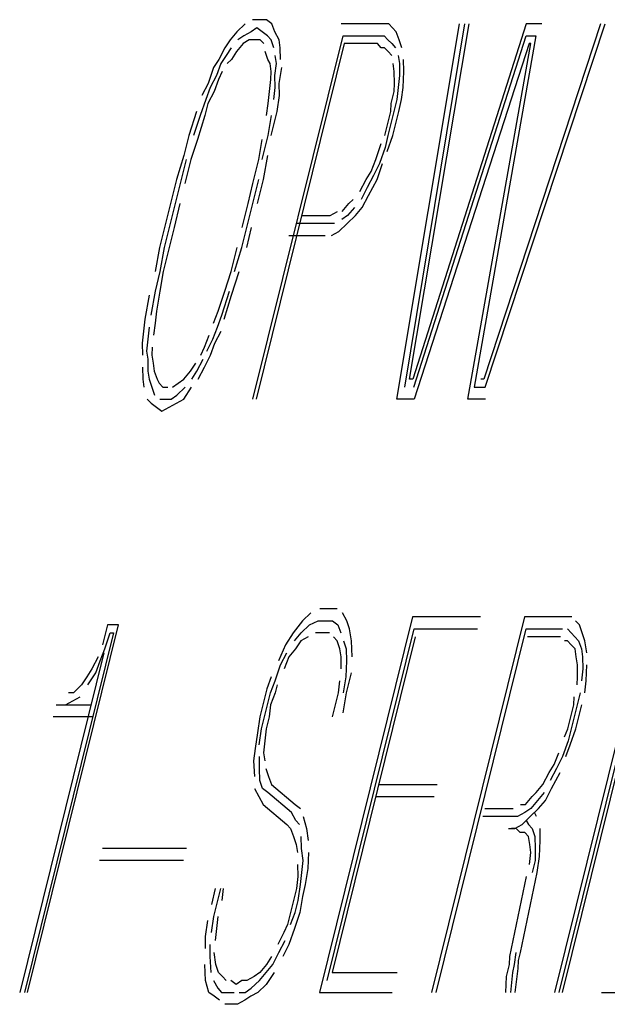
# Model space of a CAD drawing. Extents: x -285 to 5863, y 308 to 3178.
# Tile 150 of 256: x 232.164 to 232.307, y 984.283 to 984.523. Entities that reach past the tile are written whole.
import ezdxf

# ---------------------------------------------------------------- set-up
doc = ezdxf.new("R2010")
doc.units = 0
doc.header["$MEASUREMENT"] = 0
doc.layers.add('SPILL-BUCKET', color=1, linetype='CONTINUOUS')

msp = doc.modelspace()

# ---------------------------------------------------------------- linework, layer by layer
at = {"layer": 'SPILL-BUCKET', "color": 8, "linetype": 'Continuous'}
for p, q in [((232.22231, 984.52323), (232.22076, 984.52323)), ((232.22424, 984.52323), (232.22231, 984.52323)), ((232.22554, 984.52225), (232.22424, 984.52323)), ((232.21695, 984.5203), (232.21531, 984.51835)), ((232.21898, 984.52225), (232.21695, 984.5203)), ((232.22043, 984.5203), (232.21864, 984.51933)), ((232.22183, 984.52128), (232.22043, 984.5203)), ((232.22313, 984.5203), (232.22183, 984.52128)), ((232.22444, 984.51933), (232.22313, 984.5203)), ((232.22622, 984.5203), (232.22554, 984.52225)), ((232.22728, 984.51835), (232.22622, 984.5203)), ((232.25133, 984.52225), (232.24244, 984.52225)), ((232.25249, 984.52225), (232.25133, 984.52225)), ((232.25403, 984.52225), (232.25249, 984.52225)), ((232.25495, 984.52128), (232.25403, 984.52225)), ((232.25587, 984.5203), (232.25495, 984.52128)), ((232.25655, 984.51835), (232.25587, 984.5203)), ((232.25597, 984.4306), (232.27132, 984.52225)), ((232.27248, 984.52225), (232.25785, 984.43353)), ((232.25911, 984.43548), (232.27364, 984.52225)), ((232.28754, 984.52225), (232.25988, 984.43548)), ((232.3057, 984.52225), (232.27726, 984.43548)), ((232.27755, 984.43353), (232.30686, 984.52225)), ((232.29141, 984.52225), (232.28754, 984.52225)), ((232.21531, 984.51835), (232.21405, 984.5164)), ((232.21864, 984.51933), (232.21724, 984.51835)), ((232.21994, 984.51835), (232.21854, 984.51738)), ((232.2211, 984.51835), (232.21994, 984.51835)), ((232.22091, 984.4306), (232.24288, 984.51933)), ((232.22265, 984.51835), (232.2211, 984.51835)), ((232.22356, 984.51738), (232.22265, 984.51835)), ((232.22535, 984.51835), (232.22444, 984.51933)), ((232.22603, 984.5164), (232.22535, 984.51835)), ((232.22757, 984.5164), (232.22728, 984.51835)), ((232.24288, 984.51933), (232.2506, 984.51933)), ((232.2506, 984.51933), (232.25176, 984.51933)), ((232.25176, 984.51933), (232.25292, 984.51933)), ((232.25292, 984.51933), (232.25384, 984.51835)), ((232.25384, 984.51835), (232.25476, 984.51738)), ((232.25722, 984.5164), (232.25655, 984.51835)), ((232.26017, 984.43353), (232.28759, 984.51933)), ((232.28991, 984.51933), (232.27485, 984.43353)), ((232.28759, 984.51933), (232.28991, 984.51933)), ((232.21405, 984.5164), (232.21256, 984.51348)), ((232.2156, 984.5164), (232.21434, 984.51445)), ((232.2169, 984.51543), (232.21565, 984.51348)), ((232.21854, 984.51738), (232.2169, 984.51543)), ((232.24317, 984.51738), (232.22169, 984.4306)), ((232.22453, 984.51348), (232.22386, 984.51543)), ((232.22762, 984.51348), (232.22757, 984.5164)), ((232.25012, 984.51738), (232.24317, 984.51738)), ((232.25128, 984.51738), (232.25012, 984.51738)), ((232.2522, 984.5164), (232.25128, 984.51738)), ((232.25297, 984.5164), (232.2522, 984.5164)), ((232.25389, 984.51543), (232.25297, 984.5164)), ((232.25481, 984.51445), (232.25389, 984.51543)), ((232.25476, 984.51738), (232.25567, 984.5164)), ((232.28827, 984.51738), (232.26022, 984.4306)), ((232.27335, 984.4306), (232.28866, 984.51738)), ((232.28866, 984.51738), (232.28827, 984.51738)), ((232.21256, 984.51348), (232.2113, 984.51153)), ((232.21434, 984.51445), (232.21309, 984.5125)), ((232.21565, 984.51348), (232.21463, 984.5125)), ((232.22506, 984.5125), (232.22453, 984.51348)), ((232.22661, 984.5125), (232.22632, 984.51445)), ((232.25635, 984.51445), (232.25664, 984.5125)), ((232.2577, 984.51055), (232.25765, 984.51348)), ((232.2113, 984.51153), (232.20995, 984.50763)), ((232.21309, 984.5125), (232.21198, 984.50958)), ((232.21338, 984.51055), (232.21251, 984.5086)), ((232.22535, 984.51055), (232.22506, 984.5125)), ((232.22526, 984.5086), (232.22535, 984.51055)), ((232.22627, 984.50958), (232.22661, 984.5125)), ((232.22733, 984.50763), (232.22791, 984.51153)), ((232.25539, 984.51055), (232.2551, 984.5125)), ((232.25543, 984.50763), (232.25539, 984.51055)), ((232.25664, 984.5125), (232.25669, 984.50958)), ((232.25751, 984.50665), (232.2577, 984.51055)), ((232.21198, 984.50958), (232.21048, 984.50665)), ((232.21251, 984.5086), (232.2114, 984.50568)), ((232.22492, 984.50568), (232.22526, 984.5086)), ((232.22632, 984.50665), (232.22627, 984.50958)), ((232.25669, 984.50958), (232.25635, 984.50665)), ((232.20995, 984.50763), (232.20845, 984.5047)), ((232.21048, 984.50665), (232.20937, 984.50373)), ((232.2114, 984.50568), (232.2099, 984.50275)), ((232.22458, 984.50275), (232.22492, 984.50568)), ((232.22598, 984.50373), (232.22632, 984.50665)), ((232.22738, 984.5047), (232.22733, 984.50763)), ((232.25461, 984.50275), (232.25534, 984.50568)), ((232.25534, 984.50568), (232.25543, 984.50763)), ((232.25635, 984.50665), (232.25601, 984.50373)), ((232.25717, 984.50373), (232.25751, 984.50665)), ((232.20937, 984.50373), (232.20802, 984.49983)), ((232.2268, 984.5008), (232.22738, 984.5047)), ((232.25601, 984.50373), (232.25529, 984.5008)), ((232.25645, 984.5008), (232.25717, 984.50373)), ((232.2099, 984.50275), (232.20918, 984.49983)), ((232.22424, 984.49983), (232.22458, 984.50275)), ((232.25452, 984.5008), (232.25461, 984.50275)), ((232.2071, 984.5008), (232.20527, 984.49495)), ((232.20802, 984.49983), (232.20643, 984.49495)), ((232.20918, 984.49983), (232.20734, 984.49398)), ((232.22458, 984.49495), (232.2254, 984.49983)), ((232.22535, 984.49495), (232.2268, 984.5008)), ((232.25379, 984.49788), (232.25452, 984.5008)), ((232.25529, 984.5008), (232.25457, 984.49788)), ((232.25572, 984.49788), (232.25645, 984.5008)), ((232.25307, 984.49495), (232.25379, 984.49788)), ((232.25457, 984.49788), (232.25384, 984.49495)), ((232.255, 984.49495), (232.25572, 984.49788)), ((232.20527, 984.49495), (232.20406, 984.49008)), ((232.20734, 984.49398), (232.20575, 984.4891)), ((232.22236, 984.4891), (232.22318, 984.49398)), ((232.22313, 984.4891), (232.22458, 984.49495)), ((232.25384, 984.49495), (232.25312, 984.49203)), ((232.25365, 984.49105), (232.255, 984.49495)), ((232.25085, 984.4891), (232.2522, 984.493)), ((232.25312, 984.49203), (232.25177, 984.48813)), ((232.20406, 984.49008), (232.20223, 984.48423)), ((232.20459, 984.4891), (232.20338, 984.48423)), ((232.20575, 984.4891), (232.2043, 984.48325)), ((232.22091, 984.48325), (232.22236, 984.4891)), ((232.22347, 984.48423), (232.22453, 984.49008)), ((232.24974, 984.48618), (232.25085, 984.4891)), ((232.25177, 984.48813), (232.25027, 984.4852)), ((232.25119, 984.48423), (232.25254, 984.48813)), ((232.20223, 984.48423), (232.20078, 984.47838)), ((232.20338, 984.48423), (232.20194, 984.47838)), ((232.22086, 984.47838), (232.22231, 984.48423)), ((232.22202, 984.47838), (232.22347, 984.48423)), ((232.24699, 984.4813), (232.24848, 984.48423)), ((232.24848, 984.48423), (232.24974, 984.48618)), ((232.25027, 984.4852), (232.24877, 984.48228)), ((232.24906, 984.48033), (232.25119, 984.48423)), ((232.21971, 984.47838), (232.22091, 984.48325)), ((232.24877, 984.48228), (232.24728, 984.47935)), ((232.24433, 984.47838), (232.24534, 984.47935)), ((232.24757, 984.4774), (232.24906, 984.48033)), ((232.20078, 984.47838), (232.19933, 984.47253)), ((232.20194, 984.47838), (232.20049, 984.47253)), ((232.2031, 984.47838), (232.20165, 984.47253)), ((232.21826, 984.47253), (232.21971, 984.47838)), ((232.21942, 984.47253), (232.22086, 984.47838)), ((232.24269, 984.47643), (232.24433, 984.47838)), ((232.24564, 984.4774), (232.24399, 984.47545)), ((232.24592, 984.47545), (232.24757, 984.4774)), ((232.23279, 984.47545), (232.23974, 984.47545)), ((232.23974, 984.47545), (232.24153, 984.47643)), ((232.24399, 984.47545), (232.24259, 984.47448)), ((232.2439, 984.4735), (232.24592, 984.47545)), ((232.19933, 984.47253), (232.19812, 984.46765)), ((232.20049, 984.47253), (232.19928, 984.46765)), ((232.20165, 984.47253), (232.20044, 984.46765)), ((232.21821, 984.46765), (232.21942, 984.47253)), ((232.21937, 984.46765), (232.22058, 984.47253)), ((232.23926, 984.4735), (232.23154, 984.4735)), ((232.24081, 984.4735), (232.23926, 984.4735)), ((232.24187, 984.47155), (232.2439, 984.4735)), ((232.22965, 984.47058), (232.23854, 984.47058)), ((232.24008, 984.47058), (232.24187, 984.47155)), ((232.19812, 984.46765), (232.19706, 984.4618)), ((232.19928, 984.46765), (232.19822, 984.4618)), ((232.20044, 984.46765), (232.19899, 984.4618)), ((232.2156, 984.4618), (232.21705, 984.46765)), ((232.21638, 984.4618), (232.21821, 984.46765)), ((232.19822, 984.4618), (232.19701, 984.45693)), ((232.19899, 984.4618), (232.19817, 984.45693)), ((232.21401, 984.45693), (232.2156, 984.4618)), ((232.2157, 984.45595), (232.21753, 984.4618)), ((232.19561, 984.45595), (232.19455, 984.4501)), ((232.19701, 984.45693), (232.19595, 984.45108)), ((232.19817, 984.45693), (232.19735, 984.45205)), ((232.21242, 984.45205), (232.21401, 984.45693)), ((232.21333, 984.45108), (232.21517, 984.45693)), ((232.21386, 984.4501), (232.2157, 984.45595)), ((232.19735, 984.45205), (232.19701, 984.44913)), ((232.2113, 984.44913), (232.21242, 984.45205)), ((232.21222, 984.44815), (232.21333, 984.45108)), ((232.19455, 984.4501), (232.19421, 984.44718)), ((232.19561, 984.44815), (232.19527, 984.44523)), ((232.19701, 984.44913), (232.19667, 984.4462)), ((232.21111, 984.44523), (232.21222, 984.44815)), ((232.19421, 984.44718), (232.19387, 984.44425)), ((232.20908, 984.44328), (232.2102, 984.4462)), ((232.21164, 984.44425), (232.21314, 984.44718)), ((232.19387, 984.44425), (232.19392, 984.44133)), ((232.19527, 984.44523), (232.19494, 984.4423)), ((232.19634, 984.44328), (232.19624, 984.44133)), ((232.20822, 984.44133), (232.20908, 984.44328)), ((232.20962, 984.4423), (232.21111, 984.44523)), ((232.21053, 984.44133), (232.21164, 984.44425)), ((232.19494, 984.4423), (232.19523, 984.44035)), ((232.19624, 984.44133), (232.19653, 984.43938)), ((232.20904, 984.4384), (232.21053, 984.44133)), ((232.19397, 984.4384), (232.19402, 984.43548)), ((232.19523, 984.44035), (232.19527, 984.43743)), ((232.19653, 984.43938), (232.19682, 984.43743)), ((232.2057, 984.43743), (232.20696, 984.43938)), ((232.20725, 984.43743), (232.20875, 984.44035)), ((232.20754, 984.43548), (232.20904, 984.4384)), ((232.19527, 984.43743), (232.19557, 984.43548)), ((232.19682, 984.43743), (232.1975, 984.43548)), ((232.20406, 984.43548), (232.2057, 984.43743)), ((232.206, 984.43548), (232.20725, 984.43743)), ((232.19402, 984.43548), (232.19431, 984.43353)), ((232.19557, 984.43548), (232.19624, 984.43353)), ((232.1975, 984.43548), (232.19803, 984.4345)), ((232.19803, 984.4345), (232.19895, 984.43353)), ((232.20126, 984.43353), (232.20266, 984.4345)), ((232.20266, 984.4345), (232.20406, 984.43548)), ((232.25988, 984.43548), (232.25911, 984.43548)), ((232.27726, 984.43548), (232.27649, 984.43548)), ((232.19624, 984.43353), (232.19692, 984.43158)), ((232.19895, 984.43353), (232.2001, 984.43353)), ((232.20092, 984.4306), (232.20233, 984.43158)), ((232.20233, 984.43158), (232.20435, 984.43353)), ((232.20402, 984.4306), (232.2059, 984.43353)), ((232.27485, 984.43353), (232.27755, 984.43353)), ((232.19513, 984.4306), (232.19605, 984.42963)), ((232.19605, 984.42963), (232.19735, 984.42865)), ((232.19822, 984.4306), (232.19938, 984.4306)), ((232.19938, 984.4306), (232.20092, 984.4306)), ((232.20044, 984.42865), (232.20223, 984.42963)), ((232.20223, 984.42963), (232.20402, 984.4306)), ((232.26022, 984.4306), (232.25597, 984.4306)), ((232.2776, 984.4306), (232.27335, 984.4306)), ((232.19735, 984.42865), (232.19866, 984.42768)), ((232.19866, 984.42768), (232.20044, 984.42865)), ((232.23502, 984.37844), (232.23299, 984.37649)), ((232.23912, 984.37941), (232.23719, 984.37941)), ((232.24144, 984.37941), (232.23912, 984.37941)), ((232.24381, 984.37649), (232.24274, 984.37844)), ((232.23299, 984.37649), (232.23072, 984.37356)), ((232.23468, 984.37551), (232.23685, 984.37649)), ((232.23685, 984.37649), (232.2384, 984.37649)), ((232.25979, 984.37746), (232.2371, 984.28581)), ((232.2384, 984.37649), (232.24033, 984.37649)), ((232.24033, 984.37649), (232.24163, 984.37551)), ((232.24448, 984.37454), (232.24381, 984.37649)), ((232.2764, 984.37746), (232.25979, 984.37746)), ((232.28712, 984.37746), (232.26443, 984.28581)), ((232.296, 984.37746), (232.28712, 984.37746)), ((232.31715, 984.37746), (232.29446, 984.28581)), ((232.29562, 984.28581), (232.31831, 984.37746)), ((232.29716, 984.37746), (232.296, 984.37746)), ((232.29639, 984.28581), (232.31908, 984.37746)), ((232.29871, 984.37746), (232.29716, 984.37746)), ((232.30054, 984.37551), (232.29962, 984.37649)), ((232.18688, 984.37356), (232.16516, 984.28581)), ((232.16593, 984.28581), (232.18813, 984.37551)), ((232.18495, 984.37356), (232.18422, 984.37064)), ((232.18475, 984.36966), (232.1861, 984.37356)), ((232.18543, 984.37551), (232.18495, 984.37356)), ((232.18813, 984.37551), (232.18543, 984.37551)), ((232.1861, 984.37356), (232.18688, 984.37356)), ((232.23072, 984.37356), (232.22884, 984.37064)), ((232.23101, 984.37161), (232.23265, 984.37356)), ((232.23265, 984.37356), (232.23468, 984.37551)), ((232.23767, 984.37356), (232.23613, 984.37356)), ((232.23961, 984.37356), (232.23767, 984.37356)), ((232.23898, 984.28874), (232.26022, 984.37454)), ((232.24163, 984.37551), (232.24231, 984.37356)), ((232.24492, 984.37161), (232.24448, 984.37454)), ((232.26022, 984.37454), (232.27568, 984.37454)), ((232.26559, 984.28581), (232.28755, 984.37454)), ((232.28755, 984.37454), (232.29528, 984.37454)), ((232.29528, 984.37454), (232.29644, 984.37454)), ((232.2976, 984.37454), (232.29851, 984.37356)), ((232.29851, 984.37356), (232.29943, 984.37259)), ((232.30122, 984.37356), (232.30054, 984.37551)), ((232.30189, 984.37161), (232.30122, 984.37356)), ((232.23256, 984.37161), (232.2313, 984.36966)), ((232.23434, 984.37259), (232.23256, 984.37161)), ((232.26051, 984.37259), (232.24024, 984.29069)), ((232.24144, 984.37161), (232.24052, 984.37259)), ((232.24212, 984.36966), (232.24144, 984.37161)), ((232.24299, 984.37161), (232.24366, 984.36966)), ((232.24511, 984.36771), (232.24492, 984.37161)), ((232.2948, 984.37259), (232.28784, 984.37259)), ((232.29596, 984.37259), (232.2948, 984.37259)), ((232.29764, 984.37161), (232.29687, 984.37161)), ((232.29856, 984.37064), (232.29764, 984.37161)), ((232.29943, 984.37259), (232.30035, 984.37161)), ((232.30035, 984.37161), (232.30102, 984.36966)), ((232.30233, 984.36869), (232.30189, 984.37161)), ((232.18451, 984.36869), (232.164, 984.28581)), ((232.18364, 984.36674), (232.18475, 984.36966)), ((232.22884, 984.37064), (232.2271, 984.36674)), ((232.22763, 984.36576), (232.22913, 984.36869)), ((232.2313, 984.36966), (232.22966, 984.36771)), ((232.24241, 984.36771), (232.24212, 984.36966)), ((232.24366, 984.36966), (232.24371, 984.36674)), ((232.29948, 984.36966), (232.29856, 984.37064)), ((232.29977, 984.36771), (232.29948, 984.36966)), ((232.30102, 984.36966), (232.30131, 984.36771)), ((232.18311, 984.36771), (232.18161, 984.36479)), ((232.18253, 984.36381), (232.18364, 984.36674)), ((232.22966, 984.36771), (232.22855, 984.36479)), ((232.24246, 984.36479), (232.24241, 984.36771)), ((232.24371, 984.36674), (232.24352, 984.36284)), ((232.30006, 984.36576), (232.29977, 984.36771)), ((232.30131, 984.36771), (232.30136, 984.36479)), ((232.18161, 984.36479), (232.18036, 984.36284)), ((232.22628, 984.36186), (232.22763, 984.36576)), ((232.30011, 984.36284), (232.30006, 984.36576)), ((232.30136, 984.36479), (232.30103, 984.36186)), ((232.30219, 984.36186), (232.30238, 984.36576)), ((232.18036, 984.36284), (232.1791, 984.36089)), ((232.18065, 984.36089), (232.18253, 984.36381)), ((232.22536, 984.36284), (232.22425, 984.35991)), ((232.22517, 984.35894), (232.22628, 984.36186)), ((232.24178, 984.35894), (232.24212, 984.36186)), ((232.24352, 984.36284), (232.24294, 984.35894)), ((232.24371, 984.35894), (232.24492, 984.36381)), ((232.30001, 984.36089), (232.30011, 984.36284)), ((232.30185, 984.35894), (232.30219, 984.36186)), ((232.1791, 984.36089), (232.17708, 984.35894)), ((232.22425, 984.35991), (232.22328, 984.35601)), ((232.22681, 984.36089), (232.22633, 984.35894)), ((232.17519, 984.35601), (232.17698, 984.35699)), ((232.17708, 984.35894), (232.17592, 984.35894)), ((232.17698, 984.35699), (232.17877, 984.35796)), ((232.22444, 984.35601), (232.22517, 984.35894)), ((232.22633, 984.35894), (232.22522, 984.35601)), ((232.24033, 984.35309), (232.24178, 984.35894)), ((232.24289, 984.35406), (232.24371, 984.35894)), ((232.29919, 984.35601), (232.29929, 984.35796)), ((232.30069, 984.35894), (232.29996, 984.35601)), ((232.17288, 984.35601), (232.18137, 984.35601)), ((232.22328, 984.35601), (232.22256, 984.35309)), ((232.22372, 984.35309), (232.22444, 984.35601)), ((232.22522, 984.35601), (232.22488, 984.35309)), ((232.29847, 984.35309), (232.29919, 984.35601)), ((232.29996, 984.35601), (232.29924, 984.35309)), ((232.3004, 984.35309), (232.30112, 984.35601)), ((232.18181, 984.35309), (232.17215, 984.35309)), ((232.22256, 984.35309), (232.22198, 984.34919)), ((232.223, 984.35016), (232.22372, 984.35309)), ((232.22488, 984.35309), (232.22416, 984.35016)), ((232.29774, 984.35016), (232.29847, 984.35309)), ((232.29924, 984.35309), (232.29851, 984.35016)), ((232.29967, 984.35016), (232.3004, 984.35309)), ((232.22242, 984.34626), (232.223, 984.35016)), ((232.22416, 984.35016), (232.22382, 984.34724)), ((232.29687, 984.34821), (232.29774, 984.35016)), ((232.29851, 984.35016), (232.29779, 984.34724)), ((232.29832, 984.34626), (232.29967, 984.35016)), ((232.22198, 984.34919), (232.2214, 984.34529)), ((232.22382, 984.34724), (232.22348, 984.34431)), ((232.29779, 984.34724), (232.29644, 984.34334)), ((232.2214, 984.34529), (232.22107, 984.34236)), ((232.29721, 984.34334), (232.29832, 984.34626)), ((232.22107, 984.34236), (232.22126, 984.33846)), ((232.22251, 984.34041), (232.22247, 984.34334)), ((232.22348, 984.34431), (232.22377, 984.34236)), ((232.29441, 984.34139), (232.29552, 984.34431)), ((232.29644, 984.34334), (232.29494, 984.34041)), ((232.22256, 984.33749), (232.22251, 984.34041)), ((232.22406, 984.34041), (232.22473, 984.33846)), ((232.29316, 984.33944), (232.29441, 984.34139)), ((232.29494, 984.34041), (232.29345, 984.33749)), ((232.22324, 984.33554), (232.22256, 984.33749)), ((232.22473, 984.33846), (232.22541, 984.33651)), ((232.29166, 984.33651), (232.29316, 984.33944)), ((232.29373, 984.33554), (232.29586, 984.33944)), ((232.22131, 984.33554), (232.22237, 984.33359)), ((232.22454, 984.33456), (232.22324, 984.33554)), ((232.22541, 984.33651), (232.23116, 984.33164)), ((232.25158, 984.33651), (232.26587, 984.33651)), ((232.29002, 984.33456), (232.29166, 984.33651)), ((232.29224, 984.33261), (232.29373, 984.33554)), ((232.22237, 984.33359), (232.22343, 984.33164)), ((232.23029, 984.32969), (232.22454, 984.33456)), ((232.25086, 984.33359), (232.26515, 984.33359)), ((232.28736, 984.33164), (232.28901, 984.33359)), ((232.29031, 984.33261), (232.28867, 984.33066)), ((232.28901, 984.33359), (232.29002, 984.33456)), ((232.29195, 984.33456), (232.29031, 984.33261)), ((232.2906, 984.33066), (232.29224, 984.33261)), ((232.22343, 984.33164), (232.22918, 984.32676)), ((232.23116, 984.33164), (232.23246, 984.33066)), ((232.27746, 984.33066), (232.28442, 984.33066)), ((232.2862, 984.33164), (232.28736, 984.33164)), ((232.28867, 984.33066), (232.28727, 984.32969)), ((232.28857, 984.32871), (232.2906, 984.33066)), ((232.23135, 984.32774), (232.23029, 984.32969)), ((232.23314, 984.32871), (232.23396, 984.32579)), ((232.28393, 984.32871), (232.27698, 984.32871)), ((232.28548, 984.32871), (232.28393, 984.32871)), ((232.28727, 984.32969), (232.28548, 984.32871)), ((232.28654, 984.32676), (232.28857, 984.32871)), ((232.29011, 984.32871), (232.28958, 984.32969)), ((232.22918, 984.32676), (232.2301, 984.32579)), ((232.2301, 984.32579), (232.23077, 984.32384)), ((232.23227, 984.32676), (232.23135, 984.32774)), ((232.23396, 984.32579), (232.23439, 984.32286)), ((232.28321, 984.32579), (232.28475, 984.32579)), ((232.28514, 984.32579), (232.28398, 984.32579)), ((232.28475, 984.32579), (232.28654, 984.32676)), ((232.28606, 984.32481), (232.28514, 984.32579)), ((232.28756, 984.32774), (232.28809, 984.32676)), ((232.28809, 984.32676), (232.28901, 984.32579)), ((232.28901, 984.32579), (232.28968, 984.32384)), ((232.29098, 984.32286), (232.29093, 984.32579)), ((232.23077, 984.32384), (232.23145, 984.32189)), ((232.23275, 984.32091), (232.2327, 984.32384)), ((232.28722, 984.32481), (232.28606, 984.32481)), ((232.28813, 984.32384), (232.28722, 984.32481)), ((232.28843, 984.32189), (232.28813, 984.32384)), ((232.28968, 984.32384), (232.28973, 984.32091)), ((232.20465, 984.32091), (232.18418, 984.32091)), ((232.23145, 984.32189), (232.23174, 984.31994)), ((232.23319, 984.31799), (232.23275, 984.32091)), ((232.28871, 984.31994), (232.28843, 984.32189)), ((232.28973, 984.32091), (232.28978, 984.31799)), ((232.29079, 984.31896), (232.29098, 984.32286)), ((232.23444, 984.31994), (232.23425, 984.31604)), ((232.28838, 984.31701), (232.28871, 984.31994)), ((232.29021, 984.31506), (232.29079, 984.31896)), ((232.20392, 984.31799), (232.18345, 984.31799)), ((232.23179, 984.31701), (232.23183, 984.31409)), ((232.23285, 984.31506), (232.23319, 984.31799)), ((232.23425, 984.31604), (232.23367, 984.31214)), ((232.28978, 984.31799), (232.28905, 984.31506)), ((232.23183, 984.31409), (232.2315, 984.31116)), ((232.23251, 984.31214), (232.23285, 984.31506)), ((232.2836, 984.29459), (232.28765, 984.31409)), ((232.28616, 984.29556), (232.29021, 984.31506)), ((232.21083, 984.30726), (232.2118, 984.31116)), ((232.21295, 984.31116), (232.21199, 984.30726)), ((232.21339, 984.30824), (232.21373, 984.31116)), ((232.2315, 984.31116), (232.23077, 984.30824)), ((232.23193, 984.30824), (232.23251, 984.31214)), ((232.23367, 984.31214), (232.23295, 984.30921)), ((232.23295, 984.30921), (232.23237, 984.30531)), ((232.21199, 984.30726), (232.21127, 984.30434)), ((232.23077, 984.30824), (232.23005, 984.30531)), ((232.23121, 984.30531), (232.23193, 984.30824)), ((232.21127, 984.30434), (232.21069, 984.30044)), ((232.21209, 984.30141), (232.21242, 984.30434)), ((232.23005, 984.30531), (232.22933, 984.30239)), ((232.2301, 984.30239), (232.23121, 984.30531)), ((232.23237, 984.30531), (232.23101, 984.30141)), ((232.20929, 984.29946), (232.20987, 984.30336)), ((232.21175, 984.29849), (232.21209, 984.30141)), ((232.22933, 984.30239), (232.22846, 984.30044)), ((232.23101, 984.30141), (232.22966, 984.29751)), ((232.20933, 984.29654), (232.20929, 984.29946)), ((232.22846, 984.30044), (232.22696, 984.29751)), ((232.21035, 984.29751), (232.2104, 984.29459)), ((232.22725, 984.29556), (232.22875, 984.29849)), ((232.22966, 984.29751), (232.22817, 984.29459)), ((232.2104, 984.29459), (232.21059, 984.29069)), ((232.21185, 984.29264), (232.21141, 984.29556)), ((232.22546, 984.29459), (232.22421, 984.29264)), ((232.22575, 984.29264), (232.22725, 984.29556)), ((232.2835, 984.29264), (232.2836, 984.29459)), ((232.285, 984.29556), (232.28466, 984.29264)), ((232.28568, 984.29361), (232.28616, 984.29556)), ((232.20934, 984.28874), (232.20914, 984.29264)), ((232.21252, 984.29069), (232.21185, 984.29264)), ((232.22421, 984.29264), (232.22257, 984.29069)), ((232.22411, 984.29069), (232.22575, 984.29264)), ((232.28278, 984.28971), (232.2835, 984.29264)), ((232.28466, 984.29264), (232.28418, 984.29069)), ((232.28558, 984.29166), (232.28568, 984.29361)), ((232.21344, 984.28971), (232.21252, 984.29069)), ((232.21436, 984.28874), (232.21344, 984.28971)), ((232.22117, 984.28971), (232.21938, 984.28874)), ((232.22257, 984.29069), (232.22117, 984.28971)), ((232.22247, 984.28874), (232.22411, 984.29069)), ((232.22604, 984.29069), (232.22416, 984.28776)), ((232.24024, 984.29069), (232.25608, 984.29069)), ((232.28258, 984.28581), (232.28278, 984.28971)), ((232.28418, 984.29069), (232.28374, 984.28581)), ((232.2849, 984.28581), (232.28558, 984.29166)), ((232.21016, 984.28581), (232.20934, 984.28874)), ((232.21127, 984.28874), (232.21233, 984.28679)), ((232.21682, 984.28776), (232.21552, 984.28874)), ((232.21822, 984.28874), (232.21682, 984.28776)), ((232.21938, 984.28874), (232.21822, 984.28874)), ((232.22044, 984.28679), (232.22247, 984.28874)), ((232.22416, 984.28776), (232.22213, 984.28581)), ((232.21146, 984.28484), (232.21016, 984.28581)), ((232.21276, 984.28386), (232.21146, 984.28484)), ((232.21233, 984.28679), (232.21325, 984.28581)), ((232.21325, 984.28581), (232.21479, 984.28581)), ((232.21479, 984.28581), (232.21634, 984.28581)), ((232.2175, 984.28581), (232.21904, 984.28581)), ((232.22035, 984.28484), (232.21895, 984.28386)), ((232.21904, 984.28581), (232.22044, 984.28679)), ((232.22213, 984.28581), (232.22035, 984.28484)), ((232.2371, 984.28581), (232.25487, 984.28581)), ((232.30596, 984.28581), (232.32372, 984.28581)), ((232.21561, 984.28289), (232.21407, 984.28289)), ((232.21716, 984.28289), (232.21561, 984.28289)), ((232.21895, 984.28386), (232.21716, 984.28289))]:
    msp.add_line(p, q, dxfattribs=at)

doc.saveas('drawing.dxf')
